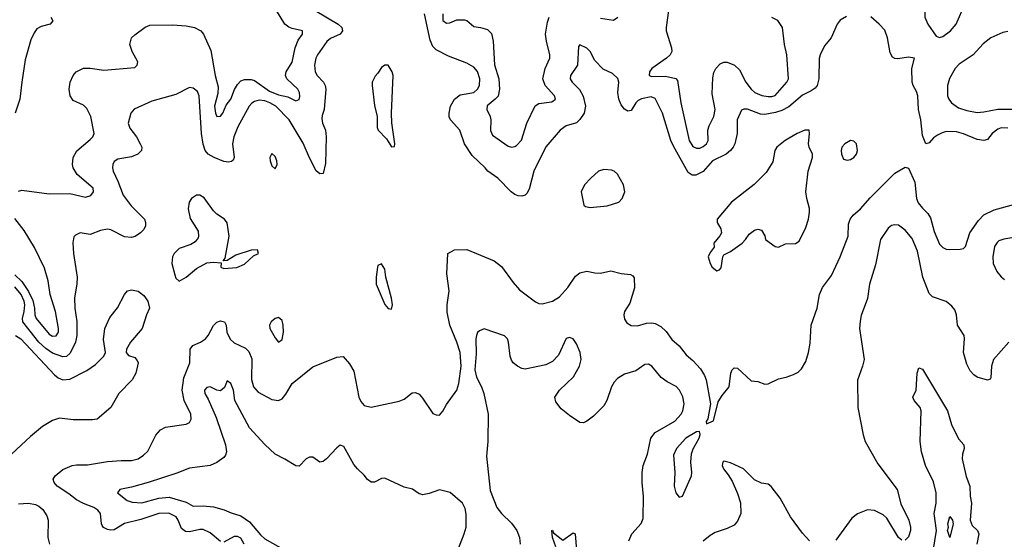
# Model space of a CAD drawing. Header units: inches. Extents: x 1473912 to 1647258, y 640388 to 773423.
# Tile 87 of 256: x 1477658 to 1483409, y 696019 to 699055. Entities that reach past the tile are written whole.
import ezdxf

# ---------------------------------------------------------------- set-up
doc = ezdxf.new("R2010")
doc.units = ezdxf.units.IN
doc.header["$MEASUREMENT"] = 0
doc.layers.add('B4679', color=7, linetype='Continuous')
doc.layers.add('B4689', color=7, linetype='Continuous')

msp = doc.modelspace()

# ---------------------------------------------------------------- linework, layer by layer
at = {"layer": 'B4679', "color": 5}
for points, elevation in [([(1479383.6, 699110), (1479518.5, 699030), (1479539.6, 699010), (1479542.4, 698990), (1479528.8, 698970), (1479473.9, 698946.1), (1479452.2, 698927.8), (1479396.9, 698850), (1479387.5, 698830), (1479379.2, 698790), (1479383.2, 698750), (1479394.3, 698730), (1479431.3, 698690), (1479441.6, 698670), (1479445, 698650), (1479435.9, 698530), (1479423.7, 698496.3), (1479422.3, 698477.7), (1479427.2, 698450), (1479443.2, 698410), (1479448.3, 698371.7), (1479444.2, 698215.8), (1479430, 698157.2), (1479410, 698155.1), (1479390, 698172.3), (1479350, 698248), (1479313.5, 698333.5), (1479230.7, 698470.7), (1479152.9, 698550), (1479119.3, 698570), (1479090, 698580.9), (1479055.5, 698584.5), (1479030, 698578.2), (1479012.7, 698567.3), (1478998.2, 698550), (1478932.4, 698430), (1478908.4, 698370), (1478900.2, 698330), (1478910.3, 698250), (1478905.3, 698234.7), (1478894.1, 698225.9), (1478877, 698223), (1478850, 698226.4), (1478793.3, 698250), (1478757.7, 698270), (1478740.9, 698290), (1478728.9, 698328.9), (1478718.7, 698390), (1478705.4, 698610), (1478695.6, 698635.6), (1478670, 698656), (1478650, 698659.3), (1478570, 698618), (1478430, 698579.8), (1478326.6, 698533.4), (1478306, 698510), (1478291.7, 698450), (1478300.8, 698420.8), (1478339.5, 698370), (1478362, 698330), (1478370.3, 698310), (1478368.2, 698290), (1478347.3, 698270), (1478310, 698253), (1478230, 698240.5), (1478210, 698226.6), (1478201.1, 698210), (1478198.9, 698190), (1478202.8, 698170), (1478231.3, 698111.3), (1478262, 698030), (1478308.3, 697968.3), (1478386.3, 697890), (1478392.8, 697870), (1478391.7, 697850), (1478382.4, 697830), (1478363.8, 697810), (1478331.2, 697788.8), (1478310, 697783.1), (1478270, 697786.2), (1478190, 697826.6), (1478170, 697831.2), (1478130, 697823.5), (1478070, 697800.5), (1478010, 697809.6), (1477983.4, 697796.6), (1477974.4, 697785.6), (1477968.7, 697751.3), (1477971.3, 697690), (1477993.4, 697550), (1477992.3, 697510), (1477978.2, 697430), (1477980.5, 697370), (1477992.3, 697292.3), (1477991.9, 697210), (1477983, 697170), (1477953.1, 697106.9), (1477931.9, 697088.1), (1477910, 697085.9), (1477850, 697107), (1477810, 697133.6), (1477769.5, 697170), (1477676.2, 697290), (1477673.9, 697310), (1477684.6, 697350), (1477688.3, 697390), (1477684.6, 697410), (1477667.1, 697450), (1477630, 697494.3)], 840), ([(1477650, 698053.8), (1477670, 698058.5), (1477830, 698037), (1477950, 698039.9), (1478041.4, 698018.6), (1478072.6, 698027.4), (1478089.2, 698050), (1478087.3, 698070), (1477994, 698150), (1477970.2, 698190), (1477966, 698210), (1477970.2, 698250), (1477990.9, 698289.1), (1478070, 698355.3), (1478084.7, 698370), (1478092, 698390), (1478072.3, 698490), (1478050, 698536.4), (1478030, 698555.6), (1477970, 698583.1), (1477951.5, 698610), (1477947.3, 698650), (1477953.2, 698690), (1477970, 698729.6), (1477987.4, 698750), (1478030, 698771.6), (1478068.6, 698771.4), (1478150, 698760.9), (1478330, 698776.5), (1478344.2, 698790), (1478347.5, 698810), (1478314.3, 698870), (1478301.1, 698910), (1478311.5, 698948.5), (1478330, 698966), (1478390, 699011.8), (1478417, 699023), (1478550, 699026.2), (1478630, 699019.9), (1478678.4, 699010), (1478716.1, 698990), (1478731.2, 698970), (1478774.8, 698874.8), (1478799.1, 698730), (1478816.6, 698663.4), (1478815.1, 698624.9), (1478795.9, 698550), (1478800.4, 698510), (1478810, 698489.8), (1478830, 698491.9), (1478843.2, 698510), (1478863.9, 698556.1), (1478890, 698590.7), (1478912.6, 698647.4), (1478930, 698677.3), (1478950, 698698), (1478970, 698705.6), (1479010, 698705.3), (1479030, 698700.3), (1479117.6, 698637.6), (1479170, 698616.6), (1479223.9, 698603.9), (1479270, 698581.2), (1479290, 698588.3), (1479293.8, 698606.2), (1479292.2, 698630), (1479281.6, 698650), (1479217.4, 698710), (1479209.6, 698730), (1479214, 698750), (1479250, 698806.3), (1479266.1, 698890), (1479284.7, 698935.3), (1479310.2, 698970), (1479310.3, 698990), (1479250, 699004.4), (1479230, 699012.6), (1479206.2, 699030), (1479157.6, 699110)], 820), ([(1477839.3, 699070), (1477850.9, 699049.1), (1477836.5, 699030), (1477784, 699016), (1477758.7, 699001.3), (1477742, 698978), (1477723.1, 698936.9), (1477690, 698820.5), (1477669.4, 698690), (1477659, 698590), (1477630.8, 698510)], 780), ([(1477630, 697565.2), (1477670, 697524.6), (1477710, 697467.2), (1477735.3, 697415.3), (1477744.8, 697370), (1477745.9, 697330), (1477753, 697310), (1477830, 697217.3), (1477850, 697206.1), (1477870, 697208.4), (1477883.6, 697230), (1477884.6, 697250), (1477866.5, 697350), (1477835.7, 697450), (1477824.1, 697530), (1477802.8, 697602.8), (1477745, 697725), (1477683.2, 697823.2), (1477630, 697893.4)], 820), ([(1477633.7, 697210), (1477665.2, 697190), (1477860, 696980), (1477881.8, 696961.8), (1477910, 696950.6), (1477950, 696954), (1478050, 697004.8), (1478100, 697040), (1478148.4, 697090), (1478159.3, 697110), (1478147, 697187), (1478154.7, 697250), (1478184.9, 697315.1), (1478228.2, 697371.8), (1478270, 697449.3), (1478287.7, 697470), (1478310, 697476.2), (1478349.6, 697469.6), (1478382.7, 697442.7), (1478406.6, 697410), (1478416, 697370), (1478398, 697330), (1478372.7, 697250), (1478304.5, 697170), (1478281.2, 697130), (1478279, 697110), (1478293.2, 697093.2), (1478330, 697081.2), (1478344.1, 697064.1), (1478349.3, 697049.3), (1478336.2, 696990), (1478314, 696950), (1478237.6, 696870), (1478189.6, 696790), (1478110, 696721.3), (1478083.3, 696716.7), (1477970, 696717), (1477890, 696726.4), (1477850, 696712.4), (1477790, 696678.7), (1477720, 696620), (1477554.3, 696465.7)], 860), ([(1478830, 696005.4), (1478770, 696055.8), (1478730, 696075.4), (1478710, 696075.4), (1478650, 696062.8), (1478625.3, 696065.3), (1478602.4, 696082.4), (1478583.9, 696130), (1478570.9, 696150), (1478528.8, 696171.2), (1478470, 696169), (1478365.6, 696134.4), (1478270, 696112.2), (1478210, 696074.8), (1478190, 696071.6), (1478170, 696075.3), (1478148, 696088), (1478139.8, 696099.8), (1478135.1, 696110), (1478130, 696169.2), (1478113.5, 696190), (1478090, 696205.6), (1478030, 696227.4), (1477990, 696249), (1477945.2, 696285.2), (1477876.9, 696330), (1477858.3, 696350), (1477853, 696370), (1477864.7, 696390), (1477910, 696427.2), (1477964, 696450), (1477990, 696454.4), (1478054.2, 696454.2), (1478170, 696473.4), (1478250, 696480.2), (1478310, 696479), (1478349.3, 696490), (1478380.7, 696510), (1478405.5, 696534.5), (1478452.9, 696627.1), (1478480.7, 696659.3), (1478510, 696674.6), (1478630, 696692.2), (1478650, 696700.5), (1478658.7, 696721.3), (1478657.2, 696750), (1478619.1, 696830), (1478607.5, 696890), (1478617.2, 696962.8), (1478651.4, 697050), (1478654, 697130), (1478668.7, 697151.3), (1478714.5, 697170), (1478743, 697190), (1478759.1, 697210), (1478790, 697268), (1478810, 697288.4), (1478830, 697295.8), (1478853, 697290), (1478863.1, 697270), (1478867.5, 697230), (1478887.9, 697187.9), (1478910, 697167.9), (1478975.6, 697135.6), (1478997, 697117), (1479012.6, 697072.6), (1479012.4, 696952.4), (1479024.2, 696910), (1479050, 696878.5), (1479130, 696835.6), (1479170, 696830.2), (1479190, 696839.6), (1479212.9, 696867.1), (1479250, 696930.3), (1479370, 697027), (1479510, 697082.8), (1479546.4, 697086.4), (1479584.7, 697044.7), (1479610, 697000.7), (1479639.4, 696850), (1479650, 696824.9), (1479670, 696800.9), (1479710, 696790.2), (1479873.9, 696826.1), (1479903.1, 696836.9), (1479950, 696874), (1479970, 696877.3), (1479990, 696867.3), (1480000, 696855.7)], 840), ([(1480000, 696282.4), (1479990, 696285.5), (1479951.7, 696311.7), (1479904, 696324), (1479790, 696375.5), (1479770, 696374.9), (1479730, 696352.7), (1479710, 696353), (1479690, 696368), (1479670, 696393.4), (1479630, 696430.5), (1479610, 696455.5), (1479550, 696561.6), (1479530, 696568.4), (1479510, 696554), (1479450.4, 696489.6), (1479430, 696474.4), (1479410, 696470.3), (1479370, 696498.4), (1479350, 696499.5), (1479330, 696488.2), (1479290, 696446.8), (1479270, 696447.3), (1479207.2, 696487.2), (1479150, 696515.6), (1479090, 696572.3), (1479000.9, 696670), (1478913.9, 696830), (1478907.4, 696890), (1478890, 696928.9), (1478870, 696944.9), (1478853.6, 696906.4), (1478830, 696887), (1478810, 696891.2), (1478770, 696910.2), (1478750, 696906.7), (1478737.7, 696890), (1478738.6, 696870), (1478757.8, 696837.8), (1478804.4, 696730), (1478859, 696570), (1478865, 696530), (1478860.2, 696510), (1478850, 696496.5), (1478810, 696467.8), (1478770, 696451), (1478650, 696434.4), (1478575.4, 696404.6), (1478408.9, 696351.1), (1478310, 696323.2), (1478242.7, 696310), (1478229.6, 696290), (1478285.2, 696245.2), (1478315.2, 696235.2), (1478371.4, 696231.4), (1478470, 696259.9), (1478530, 696264.4), (1478630, 696235.2), (1478670, 696213.3), (1478730, 696214.3), (1478790, 696207.7), (1478851.8, 696191.8), (1478892.8, 696172.8), (1478950, 696156.7), (1479000.7, 696120.7), (1479064.5, 696044.5), (1479090, 696021.6), (1479210, 695953.6)], 820), ([(1477650, 696227), (1477710, 696229.6), (1477750, 696223), (1477770, 696213.3), (1477792.9, 696192.9), (1477815.5, 696155.5), (1477823.5, 696130), (1477821.3, 696030), (1477831.8, 695990)], 860), ([(1478969.7, 695990), (1478950, 696024.7), (1478930, 696035.6), (1478910, 696034.5), (1478850, 696002.3)], 840)]:
    msp.add_lwpolyline(points, dxfattribs=dict(at, elevation=elevation))
at = {"layer": 'B4679', "color": 5, "elevation": 860}
for points in [[(1479790, 698789), (1479770, 698775.3), (1479750, 698742), (1479734.4, 698725.6), (1479716, 698690), (1479716, 698670), (1479730, 698554), (1479744.9, 698490), (1479745.2, 698425.2), (1479751.3, 698410), (1479799.8, 698359.8), (1479830, 698312), (1479846, 698314), (1479848, 698330), (1479831.8, 698451.8), (1479829.6, 698510), (1479838.4, 698730), (1479832.3, 698750), (1479810, 698788.7)], [(1479130, 698274), (1479118.8, 698250), (1479120.7, 698230), (1479130, 698202), (1479150, 698184.7), (1479161.2, 698210), (1479159.3, 698230), (1479150, 698255.3)], [(1478710, 698029.5), (1478690, 698029.5), (1478662, 698010), (1478648.2, 697990), (1478642.4, 697950), (1478654.2, 697894.2), (1478699.9, 697819.9), (1478703, 697790), (1478699.5, 697780.5), (1478682.8, 697757.2), (1478658, 697742), (1478590, 697717.4), (1478560.3, 697690), (1478550, 697668.7), (1478547.2, 697630), (1478563.9, 697563.9), (1478570, 697544.7), (1478590, 697527.3), (1478630, 697550.6), (1478690, 697600.5), (1478750, 697634), (1478790, 697638.8), (1478834, 697634), (1478832, 697610), (1478850, 697601), (1478926.6, 697606.6), (1478970, 697627.6), (1479024.2, 697675.8), (1479052.7, 697690), (1479046, 697710), (1479009.2, 697709.2), (1478919.8, 697680.2), (1478870, 697648.7), (1478846, 697646), (1478858, 697662), (1478881.2, 697790), (1478870, 697868), (1478854, 697890), (1478810, 697919.3), (1478790, 697939.3), (1478734.9, 698014.9)], [(1479770, 697628.7), (1479750, 697618), (1479747.7, 697610), (1479739.1, 697550), (1479739.1, 697510), (1479790, 697391.3), (1479810, 697366.8), (1479830, 697364.7), (1479835.1, 697390), (1479830, 697428), (1479796.2, 697550), (1479790, 697598)], [(1479170, 697315.3), (1479150, 697309), (1479127.3, 697290), (1479117.3, 697270), (1479119.1, 697250), (1479150, 697196), (1479170, 697171.3), (1479190, 697186), (1479199.3, 697230), (1479197.2, 697270), (1479190, 697298)]]:
    msp.add_lwpolyline(points, close=True, dxfattribs=at)
at = {"layer": 'B4689', "color": 5}
for points, elevation in [([(1483130, 699219.7), (1483110, 699217.3), (1483010, 699188.6), (1482970, 699162), (1482950, 699131.8), (1482944.1, 699095.9), (1482945.1, 699070), (1482961.2, 699030), (1483010, 698959.1), (1483030, 698952.2), (1483050, 698958), (1483094.3, 698990), (1483128, 699030), (1483180.5, 699150), (1483180.7, 699190), (1483154.6, 699214.6)], 840), ([(1482268, 698410), (1482244, 698410), (1482199.5, 698390), (1482129.1, 698350), (1482080.3, 698310), (1482069.1, 698290), (1482055.9, 698224.1), (1482017.1, 698162.9), (1481946.8, 698093.2), (1481815.5, 697990), (1481731.3, 697890), (1481731.3, 697870), (1481753.4, 697833.4), (1481756, 697810), (1481747.3, 697792.7), (1481711.3, 697750), (1481714.8, 697725.2), (1481690, 697695.3), (1481679.1, 697670), (1481690, 697631.3), (1481702, 697610), (1481730, 697587.3), (1481745.6, 697594.4), (1481754.2, 697605.8), (1481764, 697670), (1481770, 697682), (1481810, 697701), (1481877.2, 697750), (1481897.2, 697770), (1481918, 697802), (1481950, 697824.7), (1481970, 697830.8), (1481990, 697824.7), (1482010, 697792), (1482014.8, 697770), (1482070, 697730.8), (1482090, 697726.8), (1482130, 697746), (1482190, 697747.3), (1482210, 697761), (1482250, 697841), (1482265.1, 697890), (1482271.6, 697930), (1482271.5, 697951.5), (1482255.1, 698010), (1482249.5, 698050), (1482262.7, 698170), (1482289.2, 698250), (1482289.2, 698270), (1482269.2, 698310), (1482265.2, 698330), (1482271.8, 698390)], 860), ([(1482510, 698349.5), (1482476.3, 698330), (1482460.5, 698310), (1482455.5, 698290), (1482457.3, 698270), (1482470, 698241), (1482490, 698234), (1482510, 698238), (1482530, 698250.7), (1482544.5, 698270), (1482551.8, 698290), (1482546, 698330), (1482530, 698346)], 860), ([(1481070, 698179.7), (1481039.1, 698170), (1480993, 698130), (1480956.3, 698090), (1480937.3, 698050), (1480952.1, 697972.1), (1480963, 697963), (1480990, 697958.5), (1481090, 697967.1), (1481158, 697990), (1481177, 698010), (1481192.3, 698050), (1481183.7, 698090), (1481150, 698152.3), (1481130, 698169.5), (1481115.2, 698175.2)], 860), ([(1481628.7, 696648.7), (1481610, 696646.6), (1481548.5, 696610), (1481494.9, 696550), (1481477.1, 696510), (1481483.8, 696410), (1481480.7, 696330), (1481490.9, 696290.9), (1481510, 696264.7), (1481530, 696271.3), (1481582.4, 696390), (1481584.2, 696410), (1481576.8, 696470), (1481581.8, 696518.2), (1481591.8, 696548.2), (1481627, 696610), (1481631.8, 696631.8)], 840), ([(1483090, 696029), (1483077.7, 696070), (1483082.7, 696090), (1483078.7, 696110), (1483090, 696151.7), (1483105.5, 696130), (1483110.2, 696110)], 760)]:
    msp.add_lwpolyline(points, close=True, dxfattribs=dict(at, elevation=elevation))
for points, elevation in [([(1481447.2, 699110), (1481433.5, 699010), (1481434.4, 698990), (1481464.5, 698890), (1481466, 698870), (1481456.5, 698850), (1481435, 698830), (1481349, 698771), (1481336.6, 698750), (1481334.4, 698730), (1481350, 698722.5), (1481430, 698725.5), (1481490.9, 698710.9), (1481499.8, 698699.8), (1481519, 698570), (1481567.3, 698350), (1481590, 698314.8), (1481610, 698304.8), (1481630, 698305), (1481650, 698314.2), (1481670.2, 698330), (1481678.8, 698350), (1481677.7, 698410), (1481685.2, 698434.8), (1481712.7, 698490), (1481720.7, 698530), (1481702, 698622), (1481705.3, 698714.7), (1481712.6, 698747.4), (1481723.8, 698770), (1481750, 698797.9), (1481770, 698806.9), (1481790, 698806.2), (1481832.5, 698790), (1481861.9, 698761.9), (1481898.4, 698690), (1481930, 698649.9), (1481951.9, 698630), (1481993.2, 698613.1), (1482030, 698606.2), (1482050, 698606.3), (1482070, 698613.1), (1482139, 698690), (1482148.6, 698710), (1482139.3, 698850), (1482124.2, 698910), (1482112.6, 699010), (1482085.3, 699050), (1482050, 699068.4)], 820), ([(1482486.3, 699073.7), (1482450, 699052.3), (1482432.4, 699030), (1482396.9, 698950), (1482357.8, 698902.2), (1482332.3, 698850), (1482328.2, 698828.2), (1482324.9, 698710), (1482314.9, 698670), (1482304.1, 698655.9), (1482281, 698639), (1482230, 698614.6), (1482150, 698545.4), (1482110, 698525.2), (1482072.9, 698512.9), (1482010, 698500.8), (1481984.1, 698504.1), (1481908.1, 698531.9), (1481886.8, 698533.2), (1481873.5, 698526.5), (1481848.2, 698470), (1481849.1, 698390), (1481835.3, 698330), (1481825.8, 698310), (1481810.2, 698290), (1481784.4, 698270), (1481705.2, 698230), (1481650, 698167.5), (1481607.1, 698147.1), (1481586.5, 698146.5), (1481563.1, 698163.1), (1481476.8, 698316.8), (1481461.6, 698350), (1481412.8, 698510), (1481370, 698594.3), (1481345.1, 698605.1), (1481290, 698593.8), (1481270, 698583.9), (1481256.9, 698570), (1481230, 698525.1), (1481210, 698520.5), (1481190, 698532.4), (1481170, 698558.7), (1481156.8, 698590), (1481151.9, 698630), (1481158, 698690), (1481151.1, 698711.1), (1481120.4, 698740.4), (1481065.6, 698765.6), (1481017.7, 698817.7), (1480990, 698869.2), (1480970, 698889.2), (1480930, 698908), (1480921, 698899), (1480916.3, 698790), (1480874, 698730), (1480873.4, 698710), (1480885.5, 698690), (1480928.3, 698648.3), (1480949.4, 698609.4), (1480963.2, 698550), (1480954.7, 698510), (1480930, 698471.5), (1480910, 698453), (1480850, 698436), (1480815.3, 698410), (1480730, 698311.5), (1480661, 698170), (1480634.3, 698065.7), (1480619.5, 698040.5), (1480609.2, 698030.8), (1480590, 698024.1), (1480570, 698025.8), (1480550, 698034.2), (1480528.8, 698050), (1480449.8, 698129.8), (1480392, 698170), (1480376.9, 698190), (1480300.8, 698260.8), (1480255, 698330), (1480228.4, 698410), (1480173.6, 698470), (1480166.9, 698486.9), (1480165.4, 698510), (1480173.8, 698550), (1480196.8, 698590), (1480230, 698616.3), (1480310, 698630.2), (1480332.2, 698650), (1480343.2, 698670), (1480346.1, 698710), (1480332.5, 698752.5), (1480310, 698778), (1480270, 698800.4), (1480161.8, 698841.8), (1480090, 698879.7), (1480070, 698898.4), (1480054.8, 698934.8), (1480021.7, 699090)], 840), ([(1480128.5, 699090), (1480129.9, 699050), (1480150, 699034.9), (1480170, 699037.4), (1480210, 699054.5), (1480255.2, 699055.2), (1480269.8, 699049.8), (1480310, 699015.4), (1480350, 699009.8), (1480390, 698997.2), (1480414, 698974), (1480423.6, 698930), (1480431.9, 698791.9), (1480455.8, 698710), (1480460.6, 698650), (1480451.8, 698608.2), (1480435.7, 698590), (1480387.3, 698552.7), (1480385.4, 698530), (1480405.7, 698490), (1480409.9, 698470), (1480408.5, 698408.5), (1480419.7, 698379.7), (1480510, 698315.4), (1480530, 698311.2), (1480550, 698313.4), (1480560.2, 698319.8), (1480589, 698351), (1480618.9, 698450), (1480667.8, 698552.2), (1480690, 698566.2), (1480765.4, 698574.6), (1480787.8, 698590), (1480781, 698610), (1480727.3, 698670), (1480713.9, 698710), (1480726.3, 698770), (1480754.8, 698830), (1480754.9, 698850), (1480734.3, 698930), (1480729.4, 698970), (1480739.7, 699040.3), (1480750, 699070.5)], 820), ([(1481050, 699064.1), (1481126.7, 699053.3), (1481152.3, 699070)], 820), ([(1483430, 698421.8), (1483390, 698423.5), (1483370, 698416.2), (1483336.9, 698390), (1483310, 698355.6), (1483290, 698348.5), (1483250, 698355.1), (1483170, 698388.7), (1483130, 698399.8), (1483070, 698401.5), (1483044.9, 698395.1), (1483018.9, 698381.1), (1482995.8, 698364.2), (1482970, 698335.1), (1482950, 698329.3), (1482930, 698378), (1482921.3, 698470), (1482908.2, 698530), (1482903.5, 698610), (1482895.4, 698635.4), (1482876.2, 698670), (1482871.2, 698691.2), (1482869.3, 698770), (1482884, 698830), (1482850, 698836.8), (1482786.7, 698826.7), (1482770, 698828), (1482756.2, 698836.2), (1482742, 698862), (1482726.2, 698950), (1482710, 698993.6), (1482678.7, 699030), (1482630, 699072.8)], 840), ([(1483430, 698985.6), (1483400.3, 698979.7), (1483329.8, 698950), (1483285.8, 698914.2), (1483226, 698850), (1483144.3, 698795.7), (1483121.3, 698770), (1483088.2, 698711.8), (1483077.2, 698670), (1483076.8, 698610), (1483084.5, 698590), (1483099.8, 698570), (1483141.2, 698541.2), (1483190, 698524.8), (1483250, 698513.8), (1483290, 698516), (1483370, 698533.1), (1483452.7, 698532.7)], 820), ([(1480000, 696855.7), (1480010, 696844), (1480070, 696754), (1480090, 696745.5), (1480110, 696744.9), (1480130, 696767.3), (1480150, 696807.3), (1480211.9, 696890), (1480223.2, 696930), (1480235.9, 697030), (1480230, 697111.5), (1480211.8, 697170), (1480170.4, 697270), (1480154.2, 697345.8), (1480153.7, 697390), (1480166.6, 697470), (1480153, 697570), (1480159, 697690), (1480198, 697710), (1480270, 697712.2), (1480430, 697646), (1480472.8, 697612.7), (1480539.5, 697519.5), (1480577.4, 697477.4), (1480670, 697407.2), (1480690, 697396.9), (1480710, 697394), (1480770, 697410.2), (1480810, 697435.6), (1480859.8, 697490), (1480904.1, 697555.9), (1480930, 697576.5), (1480970, 697585.5), (1481016.4, 697576.4), (1481050, 697574.9), (1481110, 697587.4), (1481170, 697571.8), (1481226, 697566), (1481238.7, 697558.7), (1481246.2, 697546.2), (1481248.3, 697488.3), (1481221.2, 697398.8), (1481190.5, 697350), (1481186, 697330), (1481190, 697304.7), (1481204.1, 697284.1), (1481230, 697267.7), (1481266.2, 697266.2), (1481318.9, 697281.1), (1481350, 697283.9), (1481370, 697279.7), (1481402.4, 697262.4), (1481432.9, 697232.9), (1481466.9, 697186.9), (1481509.3, 697149.3), (1481550, 697096.3), (1481590, 697063.7), (1481634.3, 697014.3), (1481657.1, 696977.1), (1481667.2, 696950), (1481692.7, 696810), (1481677.1, 696722.9), (1481668, 696708), (1481670, 696694), (1481710, 696710.8), (1481737.4, 696822.6), (1481760.4, 696859.6), (1481801.1, 696910), (1481811, 696989), (1481819.6, 697010), (1481830, 697021.6), (1481850, 697018.7), (1481930, 696944.9), (1481970, 696942), (1482010, 696925.5), (1482030, 696928.4), (1482090, 696956.9), (1482134.3, 696965.7), (1482178.2, 696981.8), (1482204.4, 696995.6), (1482224.9, 697015.1), (1482250, 697057.3), (1482265.7, 697110), (1482274.9, 697165.1), (1482279.7, 697270), (1482315.1, 697370), (1482329.7, 697450), (1482347.2, 697490), (1482400.3, 697559.7), (1482450.6, 697669.4), (1482496.2, 697790), (1482499.2, 697860.8), (1482507.6, 697890), (1482526.1, 697913.9), (1482569.6, 697950), (1482625.5, 698014.5), (1482770, 698157.7), (1482830, 698194), (1482850, 698187.7), (1482885.2, 698105.2), (1482896.3, 698010), (1482906.1, 697986.1), (1482930, 697954), (1482962.6, 697922.6), (1482978.4, 697898.4), (1482998.3, 697818.3), (1483030, 697743.8), (1483050, 697723.8), (1483070, 697714.4), (1483090, 697712), (1483150, 697714), (1483170, 697718.4), (1483182.9, 697730), (1483208.3, 697810), (1483257.9, 697882.1), (1483290, 697914.7), (1483350, 697944.7), (1483470, 697977.7)], 840), ([(1483435.4, 697170), (1483346, 697070), (1483334.2, 697030), (1483330, 696962), (1483325.6, 696954.4), (1483310, 696948), (1483250, 696965.7), (1483230, 696979.5), (1483210, 697003.8), (1483190, 697043), (1483170.2, 697110), (1483176.6, 697190), (1483173.6, 697210), (1483135.1, 697270), (1483130.1, 697330.1), (1483119.3, 697359.3), (1483101.6, 697381.6), (1483070, 697408.4), (1482990, 697436.4), (1482970, 697454.4), (1482932.7, 697550), (1482902.5, 697702.5), (1482870, 697776), (1482830, 697826), (1482790, 697854), (1482770, 697856.9), (1482750, 697853.1), (1482730, 697836.5), (1482685.5, 697770), (1482657.3, 697622.7), (1482620.4, 697510), (1482610, 697426.8), (1482573.5, 697326.5), (1482566.2, 697293.8), (1482562.8, 697250), (1482589.7, 697070.3), (1482580.4, 697030), (1482550.7, 696949.3), (1482553.5, 696790), (1482583.5, 696630), (1482595.1, 696590), (1482670, 696459.6), (1482782, 696310), (1482805.3, 696225.3), (1482851.2, 696130), (1482861, 696090), (1482860.2, 696070), (1482850, 696033), (1482830, 696014)], 820), ([(1483510, 697789.4), (1483406.5, 697773.5), (1483377.5, 697762.5), (1483366.3, 697753.7), (1483352.2, 697730), (1483342.2, 697670), (1483344.3, 697630), (1483364.6, 697584.6), (1483390, 697552.3), (1483410, 697536.4)], 820), ([(1481215.6, 696010), (1481234, 696050), (1481287.8, 696112.2), (1481298.6, 696141.4), (1481300.8, 696270), (1481292.7, 696350), (1481292.6, 696410), (1481299.8, 696450), (1481324.5, 696515.5), (1481344.2, 696610), (1481370, 696642.4), (1481483.8, 696710), (1481520.5, 696750), (1481530.8, 696770), (1481538.1, 696810), (1481531.2, 696851.2), (1481512.3, 696890), (1481491.3, 696911.3), (1481439.7, 696939.7), (1481405.3, 696965.3), (1481350, 697031.5), (1481330, 697042.7), (1481310, 697040.3), (1481256.6, 697003.4), (1481190, 696983.2), (1481150, 696959.3), (1481130, 696937.6), (1481114.5, 696910), (1481087.1, 696830), (1481070, 696798), (1481010, 696737.7), (1480970, 696708.8), (1480950, 696699.3), (1480930, 696702), (1480870, 696741.6), (1480821.1, 696781.1), (1480790, 696822.8), (1480783.7, 696850), (1480810.3, 696890), (1480892, 696968), (1480928.4, 697030), (1480936.6, 697070), (1480932.3, 697110), (1480910, 697160.4), (1480890, 697190.3), (1480870, 697198.7), (1480850, 697192.4), (1480805, 697095), (1480770, 697058.5), (1480730, 697038), (1480610, 697013.4), (1480590, 697017), (1480564.9, 697030), (1480540.4, 697050), (1480530, 697064.9), (1480522, 697090), (1480513.7, 697170), (1480506.4, 697190), (1480490, 697208.2), (1480370, 697248.9), (1480342.5, 697237.5), (1480332.6, 697227.4), (1480326, 697210), (1480322, 697190), (1480323.7, 697103.7), (1480315.3, 697010), (1480325.5, 696965.5), (1480354.1, 696910), (1480368.9, 696870), (1480394.1, 696750), (1480391.9, 696590), (1480385.2, 696505.2), (1480404.9, 696304.9), (1480444.4, 696204.4), (1480471.2, 696170), (1480530, 696113.3), (1480560.7, 696070), (1480577.4, 696030), (1480580.3, 695990)], 820), ([(1482993.5, 695950), (1483013.1, 696070), (1482999.8, 696170), (1483011.4, 696230), (1483011.3, 696290), (1482995.5, 696355.5), (1482949.4, 696450), (1482926, 696530), (1482918, 696590), (1482923.5, 696770), (1482917.1, 696790), (1482883, 696830), (1482875.1, 696850), (1482894.2, 696890), (1482899.5, 696990), (1482910, 697021), (1482930, 697014), (1483076.8, 696770), (1483100.3, 696690), (1483115.7, 696655.7), (1483143.6, 696603.6), (1483172.4, 696570), (1483175, 696550), (1483164.2, 696515.8), (1483161.8, 696490), (1483186.6, 696386.6), (1483207.8, 696330), (1483208.8, 696271.2), (1483216.4, 696230), (1483210.1, 696130), (1483220.3, 696100.3), (1483252.3, 696070), (1483260.5, 696050), (1483248.4, 695990)], 780), ([(1482270, 696010.8), (1482230, 696054), (1482159.1, 696150), (1482099.4, 696259.4), (1482047.6, 696327.6), (1482030, 696340.4), (1481990, 696347.3), (1481950, 696366.7), (1481884.9, 696430), (1481810, 696465.3), (1481770, 696476.3), (1481764.5, 696470), (1481761.7, 696450), (1481769, 696430), (1481796.6, 696396.6), (1481818.3, 696358.3), (1481850, 696287.1), (1481867.2, 696232.8), (1481869.8, 696170.2), (1481850, 696125.5), (1481830, 696101.6), (1481790, 696081.6), (1481720.8, 696059.2), (1481690, 696041.6), (1481650, 696008.4)], 820), ([(1480215.9, 695955.9), (1480253.8, 696050), (1480264.9, 696090), (1480265.9, 696165.9), (1480258.9, 696198.9), (1480243.8, 696230), (1480172, 696292), (1480110, 696307.7), (1480050, 696286), (1480010, 696279.3), (1480000, 696282.4)], 820), ([(1482810, 696014), (1482790, 696028.5), (1482721.7, 696141.7), (1482701.1, 696161.1), (1482650, 696187), (1482610, 696190.3), (1482551.9, 696168.1), (1482517.4, 696142.6), (1482425.6, 696014.4)], 820), ([(1480790, 695975.1), (1480770, 696029.3), (1480765.2, 696070), (1480770, 696073), (1480776.4, 696056.4), (1480830, 696013), (1480890, 696056.4), (1480902.8, 696050), (1480912.1, 695927.9)], 780)]:
    msp.add_lwpolyline(points, dxfattribs=dict(at, elevation=elevation))

doc.saveas('drawing.dxf')
